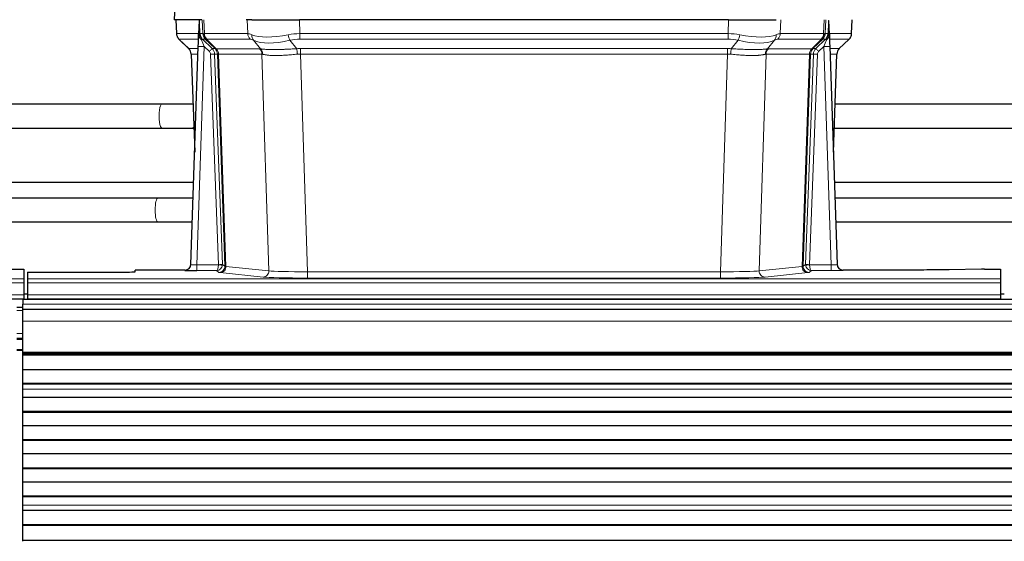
# Model space of a CAD drawing. Header units: inches. Extents: x 0 to 20790, y -12 to 14700.
# Tile 116 of 256: x 3604 to 4098, y 11920 to 12181. Entities that reach past the tile are written whole.
import ezdxf

# ---------------------------------------------------------------- set-up
doc = ezdxf.new("R2010")
doc.units = ezdxf.units.IN
doc.layers.add('1', color=7, linetype='Continuous', true_color=0xffffff)

msp = doc.modelspace()

# ---------------------------------------------------------------- linework, layer by layer
at = {"layer": '1', "color": 2, "linetype": 'Continuous', "lineweight": 25}
for p, q in [((3681.976, 12188.496), (3681.595, 12181.336)), ((3694.729, 12181.336), (3681.612, 12181.336)), ((3682.536, 12181.336), (3682.784, 12174.326)), ((3694.149, 12180.906), (3693.922, 12174.176)), ((3695.514, 12181.336), (3694.729, 12181.336)), ((3720.663, 12181.336), (3717.768, 12181.336)), ((3720.663, 12181.336), (3744.522, 12181.336)), ((3959.745, 12181.336), (3744.522, 12181.336)), ((3959.745, 12181.336), (3983.604, 12181.336)), ((4010.345, 12174.176), (4010.118, 12180.906)), ((4021.483, 12174.326), (4021.731, 12181.336)), ((3693.922, 12174.176), (3693.921, 12174.126)), ((4010.347, 12174.126), (4010.345, 12174.176)), ((3684.197, 12171.321), (3688.986, 12166.763)), ((3690.024, 12058.481), (3693.713, 12167.858)), ((4010.554, 12167.858), (4014.243, 12058.481)), ((4015.333, 12166.812), (4020.07, 12171.321)), ((3690.146, 12164.107), (3691.925, 12114.833)), ((4012.343, 12114.833), (4014.122, 12164.107)), ((3675.513, 12138.987), (3523.212, 12138.912)), ((3691.055, 12138.988), (3690.348, 12138.988)), ((4163.552, 12138.93), (4013.21, 12138.931)), ((3522.774, 12126.911), (3675.519, 12126.987)), ((3690.343, 12126.988), (3691.487, 12126.988)), ((4012.776, 12126.931), (4163.552, 12126.93)), ((3691.402, 12099.606), (3522.884, 12099.606)), ((4181.353, 12099.606), (4012.835, 12099.606)), ((3673.533, 12091.849), (3523.116, 12091.849)), ((3691.149, 12091.849), (3673.533, 12091.849)), ((4163.327, 12091.849), (4013.116, 12091.849)), ((3523.519, 12079.849), (3673.533, 12079.849)), ((3673.533, 12079.849), (3690.745, 12079.849)), ((4013.52, 12079.849), (4163.534, 12079.849)), ((3690.017, 12058.347), (3690.024, 12058.481)), ((4014.243, 12058.481), (4014.25, 12058.347)), ((3598.176, 12056.135), (3606.134, 12056.135)), ((3606.134, 12056.135), (3606.134, 12051.362)), ((3608.134, 12054.636), (3608.134, 12051.362)), ((3608.134, 12054.636), (3652.134, 12054.636)), ((3687.036, 12055.716), (3662.134, 12055.716)), ((3662.134, 12054.898), (3662.134, 12055.716)), ((4047.134, 12055.716), (4017.231, 12055.716)), ((4086.678, 12056.124), (4070.513, 12055.88)), ((4088.176, 12056.135), (4096.134, 12056.135)), ((4096.134, 12056.135), (4096.134, 12051.362)), ((3606.134, 12051.362), (3606.134, 12049.293)), ((3606.134, 12049.293), (3606.134, 12043.267)), ((3608.134, 12051.362), (3608.134, 12049.293)), ((3608.134, 12049.293), (3608.134, 12043.267)), ((4096.134, 12051.362), (4096.134, 12049.293)), ((4096.134, 12049.293), (4096.134, 12043.267)), ((3606.134, 12043.267), (3606.134, 12041.336)), ((3608.142, 12043.596), (3606.145, 12043.596)), ((3608.134, 12043.267), (3608.134, 12041.336)), ((4098.092, 12043.596), (4096.095, 12043.596)), ((4096.134, 12043.267), (4096.134, 12041.336)), ((3118.134, 12041.336), (3606.134, 12041.336)), ((3605.634, 12040.942), (3605.634, 12038.577)), ((4582.634, 12040.942), (3605.634, 12040.942)), ((3605.634, 12035.941), (3605.634, 12038.577)), ((3606.134, 12041.336), (3606.134, 12040.942)), ((3608.134, 12041.336), (4096.134, 12041.336)), ((3608.134, 12041.336), (3608.134, 12040.942)), ((4096.134, 12041.336), (4096.134, 12040.942)), ((3605.634, 12036.942), (3602.627, 12036.942)), ((3605.634, 12030.084), (3605.634, 12035.942)), ((4582.634, 12035.942), (3605.634, 12035.942)), ((3605.634, 12014.601), (3605.634, 12030.084)), ((3605.634, 12021.442), (3602.627, 12021.442)), ((3605.634, 12015.442), (3602.627, 12015.442)), ((3605.634, 12014.177), (3605.634, 12014.601)), ((3605.634, 12013.752), (3605.634, 12014.177)), ((3605.634, 12013.086), (3605.634, 12013.752)), ((4582.634, 12013.752), (3605.634, 12013.752)), ((3605.634, 12012.95), (3605.634, 12013.086)), ((4582.634, 12013.086), (3605.634, 12013.086)), ((3605.634, 12005.718), (3605.634, 12012.95)), ((4582.634, 12012.95), (3605.634, 12012.95)), ((3605.634, 11998.784), (3605.634, 12005.718)), ((4582.634, 12005.718), (3605.634, 12005.718)), ((3605.634, 11998.43), (3605.634, 11998.784)), ((4582.634, 11998.784), (3605.634, 11998.784)), ((3605.634, 11995.982), (3605.634, 11998.43)), ((4582.634, 11998.43), (3605.634, 11998.43)), ((3605.634, 11995.955), (3605.634, 11995.982)), ((3605.634, 11991.761), (3605.634, 11995.955)), ((3605.634, 11984.69), (3605.634, 11991.761)), ((4582.634, 11991.761), (3605.634, 11991.761)), ((3605.634, 11984.337), (3605.634, 11984.69)), ((4582.634, 11984.69), (3605.634, 11984.69)), ((3605.634, 11977.619), (3605.634, 11984.337)), ((4582.634, 11984.337), (3605.634, 11984.337)), ((3605.634, 11970.548), (3605.634, 11977.619)), ((4582.634, 11977.619), (3605.634, 11977.619)), ((3605.634, 11970.195), (3605.634, 11970.548)), ((4582.634, 11970.548), (3605.634, 11970.548)), ((3605.634, 11963.477), (3605.634, 11970.195)), ((4582.634, 11970.195), (3605.634, 11970.195)), ((3605.634, 11956.406), (3605.634, 11963.477)), ((4582.634, 11963.477), (3605.634, 11963.477)), ((3605.634, 11956.052), (3605.634, 11956.406)), ((4582.634, 11956.406), (3605.634, 11956.406)), ((3605.634, 11949.335), (3605.634, 11956.052)), ((4582.634, 11956.052), (3605.634, 11956.052)), ((3605.634, 11942.264), (3605.634, 11949.335)), ((4582.634, 11949.335), (3605.634, 11949.335)), ((3605.634, 11941.91), (3605.634, 11942.264)), ((4582.634, 11942.264), (3605.634, 11942.264)), ((3605.634, 11937.717), (3605.634, 11941.91)), ((4582.634, 11941.91), (3605.634, 11941.91)), ((3605.634, 11937.689), (3605.634, 11937.717)), ((3605.634, 11935.145), (3605.634, 11937.689)), ((3605.634, 11935.138), (3605.634, 11935.145)), ((4582.634, 11935.145), (3605.634, 11935.145)), ((3605.634, 11927.933), (3605.634, 11935.138)), ((4582.634, 11935.138), (3605.634, 11935.138)), ((3605.634, 11927.579), (3605.634, 11927.933)), ((4582.634, 11927.933), (3605.634, 11927.933)), ((3605.634, 11920.057), (3605.634, 11927.579)), ((4582.634, 11927.579), (3605.634, 11927.579)), ((3605.634, 11919.637), (3605.634, 11920.057)), ((4582.634, 11920.057), (3605.634, 11920.057))]:
    msp.add_line(p, q, dxfattribs=at)
at = {"layer": '1', "color": 110, "linetype": 'Continuous', "lineweight": 13}
for p, q in [((3681.992, 12188.493), (3681.612, 12181.336)), ((3682.552, 12181.336), (3682.8, 12174.342)), ((3695.998, 12174.342), (3695.755, 12181.336)), ((3696.54, 12181.336), (3696.784, 12174.342)), ((3718.531, 12174.342), (3718.34, 12181.336)), ((3744.522, 12181.336), (3744.713, 12174.342)), ((3959.554, 12174.342), (3959.745, 12181.336)), ((3985.927, 12181.336), (3985.736, 12174.342)), ((4007.484, 12174.342), (4007.727, 12181.336)), ((4008.512, 12181.336), (4008.269, 12174.342)), ((4021.467, 12174.342), (4021.715, 12181.336)), ((3682.8, 12174.342), (3693.928, 12174.342)), ((3694.537, 12174.342), (3695.998, 12174.342)), ((3696.784, 12174.342), (3718.531, 12174.342)), ((3744.713, 12171.605), (3744.713, 12174.342)), ((3744.713, 12174.342), (3959.554, 12174.342)), ((3959.554, 12171.605), (3959.554, 12174.342)), ((3985.736, 12174.342), (4007.484, 12174.342)), ((4008.269, 12174.342), (4009.73, 12174.342)), ((4010.339, 12174.342), (4021.467, 12174.342)), ((3693.838, 12171.605), (3684.018, 12171.605)), ((3684.113, 12171.413), (3688.927, 12166.832)), ((3688.939, 12166.855), (3693.679, 12166.855)), ((3696.711, 12167.862), (3693.017, 12058.32)), ((3697.217, 12171.605), (3695.782, 12171.605)), ((3695.782, 12171.605), (3700.709, 12166.855)), ((3699.321, 12165.346), (3696.711, 12167.862)), ((3702.146, 12166.849), (3697.254, 12171.593)), ((3697.8, 12171.593), (3702.746, 12166.796)), ((3719.714, 12171.605), (3697.966, 12171.605)), ((3700.709, 12166.855), (3702.121, 12166.855)), ((3702.746, 12166.796), (3724.48, 12166.796)), ((3724.983, 12166.728), (3721.49, 12171.046)), ((3739.689, 12171.046), (3743.142, 12166.778)), ((3959.554, 12171.605), (3744.713, 12171.605)), ((3745.055, 12166.854), (3959.212, 12166.854)), ((3745.055, 12164.116), (3745.055, 12166.854)), ((3959.212, 12164.116), (3959.212, 12166.854)), ((3961.125, 12166.778), (3964.578, 12171.046)), ((3982.777, 12171.046), (3979.284, 12166.728)), ((3979.787, 12166.796), (4001.521, 12166.796)), ((4006.301, 12171.605), (3984.554, 12171.605)), ((4001.521, 12166.796), (4006.467, 12171.593)), ((4007.013, 12171.593), (4002.121, 12166.849)), ((4002.146, 12166.855), (4003.558, 12166.855)), ((4003.558, 12166.855), (4008.485, 12171.605)), ((4007.556, 12167.862), (4004.947, 12165.346)), ((4008.485, 12171.605), (4007.051, 12171.605)), ((4011.25, 12058.32), (4007.556, 12167.862)), ((4020.249, 12171.605), (4010.429, 12171.605)), ((4010.588, 12166.855), (4015.328, 12166.855)), ((4015.341, 12166.832), (4020.154, 12171.413)), ((3693.587, 12164.12), (3690.157, 12164.12)), ((3690.157, 12164.12), (3691.931, 12115.007)), ((3703.823, 12058.416), (3699.932, 12163.979)), ((3701.93, 12164.12), (3705.821, 12058.557)), ((3703.339, 12164.12), (3701.93, 12164.12)), ((3707.049, 12057.66), (3703.339, 12164.12)), ((3703.922, 12164.076), (3707.635, 12057.546)), ((3725.662, 12164.076), (3703.928, 12164.076)), ((3729.12, 12055.299), (3725.662, 12164.076)), ((3745.055, 12164.116), (3748.529, 12054.831)), ((3959.212, 12164.116), (3745.055, 12164.116)), ((3955.739, 12054.831), (3959.212, 12164.116)), ((3978.605, 12164.076), (3975.147, 12055.299)), ((4000.339, 12164.076), (3978.605, 12164.076)), ((3996.632, 12057.546), (4000.345, 12164.076)), ((4000.928, 12164.12), (3997.218, 12057.66)), ((3998.447, 12058.557), (4002.338, 12164.12)), ((4004.335, 12163.979), (4000.444, 12058.416)), ((4002.338, 12164.12), (4000.928, 12164.12)), ((4014.11, 12164.12), (4010.68, 12164.12)), ((4012.337, 12115.007), (4014.11, 12164.12)), ((3675.534, 12138.986), (3675.513, 12138.987)), ((3690.348, 12138.988), (3690.295, 12138.987)), ((3693.017, 12058.32), (3703.822, 12058.32)), ((3693.017, 12058.32), (3693.017, 12055.426)), ((3705.821, 12058.557), (3707.049, 12057.66)), ((3997.218, 12057.66), (3998.447, 12058.557)), ((4000.445, 12058.32), (4011.25, 12058.32)), ((4011.25, 12058.32), (4011.25, 12055.426)), ((3687.026, 12055.583), (3687.036, 12055.716)), ((3693.017, 12055.426), (3702.859, 12055.426)), ((3704.053, 12054.554), (3702.859, 12055.426)), ((3726.211, 12052.183), (3704.726, 12054.43)), ((3707.635, 12057.546), (3729.12, 12055.299)), ((3748.529, 12054.831), (3748.529, 12051.727)), ((3748.529, 12054.831), (3955.739, 12054.831)), ((3955.739, 12054.831), (3955.739, 12051.727)), ((3975.147, 12055.299), (3996.632, 12057.546)), ((3999.541, 12054.43), (3978.056, 12052.183)), ((4001.408, 12055.426), (4000.214, 12054.554)), ((4011.25, 12055.426), (4001.408, 12055.426)), ((4017.231, 12055.716), (4017.241, 12055.583)), ((3118.134, 12051.362), (3606.134, 12051.362)), ((3118.134, 12049.293), (3606.134, 12049.293)), ((3608.134, 12051.362), (4096.134, 12051.362)), ((3608.134, 12049.293), (4096.134, 12049.293)), ((3955.739, 12051.727), (3748.529, 12051.727)), ((3118.134, 12043.267), (3606.134, 12043.267)), ((3608.134, 12043.267), (4096.134, 12043.267)), ((4582.634, 12038.577), (3605.634, 12038.577)), ((3605.634, 12035.419), (3602.627, 12035.419)), ((4582.634, 12030.084), (3605.634, 12030.084)), ((3605.634, 12023.979), (3602.627, 12023.979)), ((3605.634, 12020.942), (3602.627, 12020.942)), ((3605.634, 12015.942), (3602.627, 12015.942)), ((4582.634, 12014.601), (3605.634, 12014.601)), ((4582.634, 12014.177), (3605.634, 12014.177)), ((4582.634, 11995.982), (3605.634, 11995.982)), ((4582.634, 11995.955), (3605.634, 11995.955)), ((4582.634, 11937.717), (3605.634, 11937.717)), ((4582.634, 11937.689), (3605.634, 11937.689))]:
    msp.add_line(p, q, dxfattribs=at)
for centre, major_axis, ratio, start_param, end_param in [((3686.795, 12174.482), (0, 4), 0.9993908, 1.6057029, 2.3736478), ((3692.539, 12174.273), (-1.999, -0.077), 0.1036431, 2.3309857, 3.1065184), ((3693.807, 12170.821), (-1.583, -1.222), 0.0276319, 2.3426468, 3.1139303), ((3698.559, 12174.482), (-3.533, 1.889), 0.9978056, 1.1483104, 1.2948107), ((3723.793, 12151.482), (-27.808, 22.856), 0.0163197, 6.2307104, 6.2626907), ((3699.994, 12174.482), (0, 4), 0.9993908, 1.6057029, 2.3736478), ((3722.643, 12184.572), (26.658, 10.191), 0.0473724, 3.1922144, 3.3375655), ((3700.031, 12174.47), (1.703, 3.619), 0.9971774, 2.0444506, 2.8128075), ((3723.793, 12151.482), (-27.661, 22.629), 0.1172119, 6.1415195, 6.1734997), ((3700.496, 12174.47), (-0.603, 3.954), 0.9772749, 1.4578558, 2.2262127), ((3700.662, 12174.482), (0, 4), 0.9702957, 1.6057029, 2.3736478), ((3745.362, 12151.482), (-27.492, 22.639), 0.1155218, 5.9182109, 6.1390417), ((3722.41, 12174.482), (0, 4), 0.9702957, 1.6057029, 2.3736478), ((3724.186, 12173.923), (1.736, 3.604), 0.8689501, 2.008197, 2.795133), ((3744.459, 12184.572), (26.677, 8.186), 0.3267204, 3.5164364, 4.4002733), ((3745.362, 12151.482), (-26.983, 1.545), 0.8452785, 4.7847941, 5.0056249), ((3739.689, 12173.923), (-0.881, 3.902), 0.2224052, 1.5615969, 2.3485329), ((3958.905, 12151.482), (26.983, 1.545), 0.8452785, 1.2775604, 1.4983912), ((3964.578, 12173.923), (-0.881, -3.902), 0.2224052, 0.7930597, 1.5799958), ((3959.808, 12184.572), (-26.677, 8.186), 0.3267204, 1.882912, 2.7667489), ((3980.081, 12173.923), (1.736, -3.604), 0.8689501, 0.3464596, 1.1333957), ((3958.905, 12151.482), (27.492, 22.639), 0.1155218, 0.1441436, 0.3649744), ((3981.858, 12174.482), (0, -4), 0.9702957, 0.7679449, 1.5358897), ((4003.605, 12174.482), (0, -4), 0.9702957, 0.7679449, 1.5358897), ((4003.771, 12174.47), (-0.603, -3.954), 0.9772749, 0.9153799, 1.6837369), ((4004.236, 12174.47), (1.703, -3.619), 0.9971774, 0.3287851, 1.0971421), ((4004.274, 12174.482), (0, -4), 0.9993908, 0.7679449, 1.5358897), ((3980.474, 12151.482), (27.661, 22.629), 0.1172122, 0.109686, 0.1416662), ((3981.625, 12184.572), (-26.658, 10.191), 0.0473724, 2.9456198, 3.0909709), ((3980.474, 12151.482), (27.808, 22.856), 0.0163197, 0.0204946, 0.0524747), ((4005.709, 12174.482), (3.533, 1.889), 0.9978056, 4.9883748, 5.1348751), ((4010.46, 12170.821), (1.583, -1.222), 0.0276319, 3.169255, 3.9405385), ((4011.728, 12174.273), (-1.999, 0.077), 0.1036431, 0.0350743, 0.8106069), ((4017.472, 12174.482), (0, 4), 0.9993908, 3.9095375, 4.6774824), ((3707.834, 12148.605), (-23.826, 22.997), 0.016839, 6.265741, 6.3949638), ((3713.807, 12142.837), (-24.879, 24.014), 0.016827, 6.2657537, 6.3097783), ((3686.162, 12163.977), (0, -4), 0.9993908, 1.606401, 2.3736478), ((3696.711, 12167.757), (2.998, -0.101), 0.0348797, 1.5719726, 3.1427689), ((3694.393, 12170.166), (-1.388, -1.44), 0.0242285, 2.3413968, 3.1173399), ((3696.711, 12167.932), (-1.856, 4.567), 0.0053314, 0.7881854, 1.5839148), ((3721.016, 12148.604), (-23.81, 22.997), 0.0168486, 6.2337623, 6.2657425), ((3722.643, 12184.572), (25.449, 12.923), 0.0600246, 3.1865743, 3.3319254), ((3721.097, 12148.605), (-23.636, 22.829), 0.1185166, 6.1610865, 6.1930668), ((3699.321, 12165.416), (-1.388, -1.44), 0.0242285, 1.5456675, 3.1173399), ((3697.932, 12163.977), (-2.83, 2.828), 0.9993905, 3.9625957, 4.7298425), ((3699.344, 12163.977), (0, -4), 0.9993908, 1.606401, 2.3736478), ((3726.958, 12142.837), (-24.848, 24.014), 0.0168509, 6.2432976, 6.2657509), ((3699.369, 12163.971), (-1.442, -3.731), 0.998056, 1.9750302, 2.7420583), ((3700.044, 12163.919), (-0.019, -4), 0.9702844, 1.6145674, 2.378208), ((3700.05, 12163.919), (0, -4), 0.9702957, 1.6100662, 2.3736478), ((3742.666, 12148.605), (-23.46, 22.829), 0.1194803, 5.9401815, 6.1610123), ((3744.459, 12184.572), (25.873, 10.634), 0.4068526, 3.4799804, 4.3638173), ((3748.546, 12142.687), (-24.592, 23.931), 0.1189226, 6.0865623, 6.1615802), ((3721.784, 12163.919), (0, -4), 0.9702957, 1.6100662, 2.3736478), ((3722.287, 12163.851), (-0.926, -3.891), 0.9457602, 1.8333412, 2.5978993), ((3745.362, 12148.605), (-16.721, 16.271), 0.9721633, 5.498263, 5.7190939), ((3745.844, 12142.854), (-17.528, 16.98), 0.9676454, 5.4983416, 5.5781892), ((3743.142, 12163.9), (0.32, -3.987), 0.0824896, 1.6016287, 2.3703401), ((3958.423, 12142.854), (17.528, 16.98), 0.9676454, 0.704996, 0.7848435), ((3958.905, 12148.605), (16.721, 16.271), 0.9721633, 0.5640914, 0.7849222), ((3961.125, 12163.9), (0.32, 3.987), 0.0824896, 0.7712526, 1.5399639), ((3959.808, 12184.572), (-25.873, 10.634), 0.4068526, 1.919368, 2.8032049), ((3981.98, 12163.851), (-0.926, 3.891), 0.9457602, 0.5436933, 1.3082514), ((3982.483, 12163.919), (0, 4), 0.9702957, 0.7679449, 1.5315264), ((3955.722, 12142.687), (24.592, 23.931), 0.1189226, 0.1216051, 0.196623), ((3961.601, 12148.605), (23.46, 22.829), 0.1194803, 0.122173, 0.3430038), ((4004.217, 12163.919), (0, 4), 0.9702957, 0.7679449, 1.5315264), ((4004.223, 12163.919), (-0.019, 4), 0.9702844, 0.7633847, 1.5270253), ((4004.898, 12163.971), (-1.442, 3.731), 0.998056, 0.3995344, 1.1665625), ((4004.923, 12163.977), (0, 4), 0.9993908, 0.7679449, 1.5351916), ((3977.31, 12142.838), (24.847, 24.013), 0.0168511, 0.0174346, 0.0398881), ((4006.335, 12163.977), (2.83, 2.828), 0.9993905, 1.5533428, 2.3205896), ((4004.947, 12165.416), (1.388, -1.44), 0.0242285, 3.1658454, 4.7375178), ((3983.17, 12148.605), (23.636, 22.829), 0.1185166, 0.0901186, 0.1220989), ((3981.625, 12184.572), (-25.449, 12.923), 0.0600246, 2.9512599, 3.096611), ((3983.251, 12148.604), (23.81, 22.997), 0.0168486, 0.0174428, 0.049423), ((4007.556, 12167.932), (1.856, 4.567), 0.0053314, 4.6992705, 5.4949999), ((4007.556, 12167.757), (2.998, 0.101), 0.0348797, 6.2820091, 7.8528054), ((4009.874, 12170.166), (1.388, -1.44), 0.0242285, 3.1658454, 3.9417885), ((4018.105, 12163.977), (0, -4), 0.9993908, 3.9095375, 4.6767843), ((3990.46, 12142.837), (24.879, 24.014), 0.016827, 6.2565923, 6.3006169), ((3996.434, 12148.605), (23.826, 22.997), 0.016839, 6.1714068, 6.3006297), ((3697.932, 12163.908), (-1.703, 1.052), 0.998638, 3.7311375, 4.4983842), ((3699.932, 12164.049), (-1.999, -0.074), 0.0348758, 1.5695108, 3.106687), ((3724.181, 12139.96), (-20.849, 24.157), 0.0182438, 6.248525, 6.2709784), ((3745.85, 12139.81), (-20.559, 24.143), 0.1188179, 6.1116391, 6.1866571), ((3745.844, 12139.977), (-2.819, 24.028), 0.8253154, 6.1813941, 6.2612416), ((3958.423, 12139.977), (2.819, 24.028), 0.8253154, 0.0219437, 0.1017912), ((3958.418, 12139.81), (20.559, 24.143), 0.118818, 0.0965283, 0.1715462), ((3980.086, 12139.959), (20.85, 24.158), 0.0182434, 0.0122066, 0.0346596), ((4004.335, 12164.049), (1.999, -0.074), 0.0348758, 3.1764983, 4.7136745), ((4006.335, 12163.908), (1.703, 1.052), 0.998638, 1.7848011, 2.5520478), ((3993.237, 12139.96), (20.882, 24.158), 0.0154016, 6.2548756, 6.2989002), ((3675.516, 12132.987), (-0.003, 6), 0.2414831, 0, 3.1420998), ((3690.346, 12132.988), (0.002, 6), 0.5000061, 6.0438559, 6.2831853), ((3690.346, 12132.988), (0.002, 6), 0.5000061, 3.1411225, 3.5266548), ((3673.533, 12085.849), (0, -6), 0.2414908, 3.1415927, 4.712389), ((3673.533, 12085.849), (0, -6), 0.2414908, 4.712389, 6.2831853), ((3687.026, 12058.582), (-2.991, 0.235), 0.9996552, 1.6492063, 3.1415821), ((3693.029, 12058.582), (3.005, 0.103), 0.0869619, 3.134501, 4.7052973), ((3702.859, 12058.425), (0.028, 3), 0.3214645, 3.1707908, 4.6805006), ((3702.859, 12058.425), (0.98, 2.84), 0.9849493, 3.4786225, 4.9883323), ((3702.823, 12058.382), (-0.606, 0.798), 0.9977276, 4.00347, 4.0992355), ((3703.822, 12058.39), (1.997, -0.118), 0.0348391, 4.7144422, 6.2458161), ((3703.823, 12058.486), (1.999, 0.074), 0.0348758, 4.7111034, 6.2482796), ((3702.823, 12058.451), (-0.383, 2.976), 0.9995817, 4.5240333, 4.6197988), ((4001.444, 12058.451), (0.383, 2.976), 0.9995814, 1.6633167, 1.7590822), ((4000.444, 12058.486), (1.999, -0.074), 0.0348758, 3.1764983, 4.7136745), ((4000.445, 12058.39), (-1.997, -0.118), 0.0348391, 0.0373692, 1.5687431), ((4001.408, 12058.425), (-0.98, 2.84), 0.9849493, 1.294853, 2.8045628), ((4001.444, 12058.382), (0.606, 0.798), 0.9977275, 2.1839011, 2.2796666), ((4001.408, 12058.425), (-0.028, 3), 0.3214645, 1.6026847, 3.1123946), ((4011.238, 12058.582), (-3.005, 0.103), 0.0869619, 1.577888, 3.1486843), ((4017.241, 12058.582), (-2.991, -0.235), 0.9996552, 0.0000105, 1.4923863), ((3704.053, 12057.553), (-1.769, -2.423), 0.9990158, 0.6312732, 2.2367485), ((3727.052, 12054.576), (-23.014, 0), 0.0261612, 0.0358052, 0.2451294), ((3704.726, 12057.429), (-0.312, -2.984), 0.969741, 0.1074293, 1.71115), ((3727.052, 12057.575), (-20.016, 0.105), 0.0266879, 0.0359631, 0.2452873), ((3726.211, 12055.182), (-0.312, -2.984), 0.969741, 0.1074293, 1.71115), ((3748.535, 12055.328), (-20.013, 0.095), 0.0248544, 0.2452138, 1.5705958), ((3955.732, 12055.328), (20.013, 0.095), 0.0248544, 4.7125895, 6.0379715), ((3978.056, 12055.182), (0.312, -2.984), 0.969741, 4.5720353, 6.175756), ((3999.541, 12057.429), (0.312, -2.984), 0.969741, 4.5720353, 6.175756), ((3977.215, 12057.575), (20.016, 0.105), 0.0266879, 6.037898, 6.2472222), ((4000.214, 12057.553), (1.769, -2.423), 0.9990158, 4.0464368, 5.6519121), ((3977.215, 12054.576), (23.014, 0), 0.0261612, 6.0380559, 6.2473801), ((4011.238, 12055.583), (-6.003, 0), 0.0262109, 1.5728579, 3.1436542), ((3748.535, 12052.329), (23.012, 0), 0.0261647, 3.3867297, 4.7121117), ((3955.732, 12052.329), (-23.012, 0), 0.0261647, 1.5710736, 2.8964556)]:
    msp.add_ellipse(centre, major_axis=major_axis, ratio=ratio, start_param=start_param, end_param=end_param, dxfattribs=at)
at = {"layer": '1', "color": 2, "linetype": 'Continuous', "lineweight": 25}
for centre, major_axis, ratio, start_param, end_param in [((3693.713, 12168.033), (0.227, 6.726), 0.0008736, 4.686473, 5.8457525), ((4010.554, 12168.033), (-0.227, 6.726), 0.0008736, 0.4374328, 1.5967123), ((4017.377, 12174.29), (3.174, -2.434), 0.9869112, 6.1322815, 6.2830018), ((3686.15, 12163.954), (3.886, 0.947), 0.998973, 6.0801535, 6.8477658), ((4018.118, 12163.954), (-3.886, 0.947), 0.998973, 5.7186048, 6.4862172), ((3711.031, 12139.96), (-20.882, 24.158), 0.0154016, 6.2674704, 6.311495), ((3687.037, 12058.719), (0.15, 3), 0.998739, 3.1914798, 4.7286497), ((4017.23, 12058.719), (-0.15, 3), 0.998739, 1.5545356, 3.0917055), ((3652.134, 12054.898), (-10, 0), 0.0261859, 1.5707963, 3.1415927), ((3693.029, 12055.583), (6.003, 0), 0.0262109, 3.1395311, 4.7103274), ((4088.179, 12056.056), (-3, 0), 0.0262223, 4.7133912, 5.2365954)]:
    msp.add_ellipse(centre, major_axis=major_axis, ratio=ratio, start_param=start_param, end_param=end_param, dxfattribs=at)
for points in [[(3694.149, 12180.906), (3694.187, 12180.909), (3694.245, 12180.917), (3694.269, 12180.924), (3694.273, 12180.928)], [(4009.994, 12180.928), (4009.998, 12180.924), (4010.023, 12180.917), (4010.08, 12180.909), (4010.118, 12180.906)]]:
    msp.add_open_spline(points, degree=3, dxfattribs=at)
at = {"layer": '1', "color": 110, "linetype": 'Continuous', "lineweight": 13}
for points, knots in [([(3694.273, 12180.928), (3694.279, 12180.793), (3694.285, 12180.657), (3694.296, 12180.386), (3694.302, 12180.25), (3694.319, 12179.841), (3694.33, 12179.568), (3694.353, 12179.021), (3694.364, 12178.747), (3694.386, 12178.199), (3694.397, 12177.924), (3694.419, 12177.374), (3694.43, 12177.099), (3694.451, 12176.549), (3694.462, 12176.273), (3694.494, 12175.446), (3694.516, 12174.894), (3694.537, 12174.342)], [0, 0, 0, 0, 0.0625, 0.0625, 0.125, 0.125, 0.25, 0.25, 0.375, 0.375, 0.5, 0.5, 0.625, 0.625, 0.75, 0.75, 1, 1, 1, 1]), ([(4009.73, 12174.342), (4009.752, 12174.894), (4009.773, 12175.446), (4009.816, 12176.548), (4009.838, 12177.099), (4009.87, 12177.924), (4009.881, 12178.199), (4009.904, 12178.747), (4009.915, 12179.022), (4009.937, 12179.569), (4009.948, 12179.842), (4009.965, 12180.25), (4009.971, 12180.386), (4009.982, 12180.657), (4009.988, 12180.793), (4009.994, 12180.928)], [0, 0, 0, 0, 0.25, 0.25, 0.5, 0.5, 0.625, 0.625, 0.75, 0.75, 0.875, 0.875, 0.9375, 0.9375, 1, 1, 1, 1]), ([(3724.983, 12166.728), (3725.129, 12166.708), (3725.293, 12166.686), (3725.658, 12166.639), (3725.859, 12166.615), (3726.133, 12166.585), (3726.189, 12166.579), (3726.303, 12166.567), (3726.361, 12166.561), (3726.539, 12166.544), (3726.662, 12166.532), (3727.041, 12166.498), (3727.311, 12166.476), (3727.881, 12166.437), (3728.182, 12166.419), (3728.817, 12166.388), (3729.15, 12166.374), (3729.675, 12166.358), (3729.854, 12166.353), (3730.128, 12166.347), (3730.221, 12166.346), (3730.362, 12166.343), (3730.409, 12166.342), (3730.503, 12166.341), (3730.93, 12166.335), (3731.372, 12166.332), (3732.179, 12166.334), (3733.007, 12166.343), (3733.88, 12166.362), (3734.774, 12166.387), (3735.232, 12166.403), (3735.819, 12166.425), (3735.937, 12166.43), (3736.174, 12166.439), (3736.294, 12166.444), (3736.653, 12166.459), (3736.894, 12166.47), (3737.619, 12166.503), (3738.106, 12166.526), (3739.09, 12166.576), (3739.587, 12166.601), (3740.588, 12166.653), (3741.093, 12166.679), (3742.111, 12166.73), (3742.624, 12166.755), (3743.142, 12166.778)], [0, 0, 0, 0, 0.0625, 0.0625, 0.125, 0.125, 0.140625, 0.140625, 0.15625, 0.15625, 0.1875, 0.1875, 0.25, 0.25, 0.3125, 0.3125, 0.375, 0.375, 0.40625, 0.40625, 0.421875, 0.421875, 0.4296875, 0.4296875, 0.4375, 0.5, 0.5, 0.5625, 0.625, 0.625, 0.6875, 0.6875, 0.703125, 0.703125, 0.71875, 0.71875, 0.75, 0.75, 0.8125, 0.8125, 0.875, 0.875, 0.9375, 0.9375, 1, 1, 1, 1]), ([(3961.125, 12166.778), (3961.643, 12166.755), (3962.159, 12166.73), (3963.184, 12166.679), (3963.694, 12166.652), (3964.328, 12166.62), (3964.455, 12166.613), (3964.708, 12166.6), (3964.834, 12166.594), (3965.211, 12166.574), (3965.46, 12166.562), (3966.202, 12166.524), (3966.689, 12166.501), (3967.648, 12166.457), (3968.12, 12166.438), (3969.048, 12166.402), (3969.505, 12166.387), (3970.179, 12166.368), (3970.401, 12166.363), (3970.732, 12166.355), (3970.842, 12166.353), (3971.006, 12166.35), (3971.06, 12166.349), (3971.169, 12166.347), (3971.656, 12166.339), (3972.124, 12166.334), (3972.929, 12166.333), (3973.707, 12166.337), (3974.43, 12166.353), (3975.126, 12166.375), (3975.46, 12166.388), (3975.86, 12166.408), (3975.939, 12166.412), (3976.096, 12166.421), (3976.173, 12166.425), (3976.402, 12166.439), (3976.55, 12166.448), (3976.98, 12166.478), (3977.248, 12166.5), (3977.75, 12166.545), (3977.983, 12166.568), (3978.414, 12166.616), (3978.613, 12166.64), (3978.975, 12166.686), (3979.138, 12166.708), (3979.284, 12166.728)], [0, 0, 0, 0, 0.0625, 0.0625, 0.125, 0.125, 0.140625, 0.140625, 0.15625, 0.15625, 0.1875, 0.1875, 0.25, 0.25, 0.3125, 0.3125, 0.375, 0.375, 0.40625, 0.40625, 0.421875, 0.421875, 0.4296875, 0.4296875, 0.4375, 0.5, 0.5, 0.5625, 0.625, 0.625, 0.6875, 0.6875, 0.703125, 0.703125, 0.71875, 0.71875, 0.75, 0.75, 0.8125, 0.8125, 0.875, 0.875, 0.9375, 0.9375, 1, 1, 1, 1]), ([(3703.922, 12164.076), (3703.771, 12164.075), (3703.649, 12164.078), (3703.461, 12164.091), (3703.396, 12164.101), (3703.36, 12164.116)], [0, 0, 0, 0, 0.5, 0.5, 1, 1, 1, 1]), ([(3743.461, 12164.05), (3742.972, 12164.005), (3742.488, 12163.96), (3741.529, 12163.871), (3741.053, 12163.827), (3740.111, 12163.742), (3739.644, 12163.701), (3738.719, 12163.623), (3738.26, 12163.586), (3737.579, 12163.536), (3737.353, 12163.52), (3737.015, 12163.498), (3736.903, 12163.49), (3736.68, 12163.476), (3736.569, 12163.469), (3736.017, 12163.436), (3735.586, 12163.414), (3734.743, 12163.377), (3733.918, 12163.35), (3733.132, 12163.339), (3732.366, 12163.338), (3731.992, 12163.342), (3731.583, 12163.351), (3731.538, 12163.352), (3731.448, 12163.355), (3731.403, 12163.356), (3731.268, 12163.36), (3731.002, 12163.369), (3730.744, 12163.38), (3730.24, 12163.405), (3729.917, 12163.427), (3729.301, 12163.476), (3729.006, 12163.505), (3728.446, 12163.568), (3728.18, 12163.603), (3727.802, 12163.659), (3727.679, 12163.679), (3727.501, 12163.708), (3727.443, 12163.719), (3727.327, 12163.739), (3727.271, 12163.749), (3726.993, 12163.801), (3726.788, 12163.844), (3726.41, 12163.93), (3726.237, 12163.973), (3726.082, 12164.015)], [0, 0, 0, 0, 0.0625, 0.0625, 0.125, 0.125, 0.1875, 0.1875, 0.25, 0.25, 0.28125, 0.28125, 0.296875, 0.296875, 0.3125, 0.3125, 0.375, 0.375, 0.4375, 0.5, 0.5, 0.5625, 0.5625, 0.5703125, 0.5703125, 0.578125, 0.578125, 0.59375, 0.625, 0.625, 0.6875, 0.6875, 0.75, 0.75, 0.8125, 0.8125, 0.84375, 0.84375, 0.859375, 0.859375, 0.875, 0.875, 0.9375, 0.9375, 1, 1, 1, 1]), ([(3978.186, 12164.015), (3978.03, 12163.973), (3977.858, 12163.93), (3977.483, 12163.845), (3977.279, 12163.802), (3976.841, 12163.72), (3976.607, 12163.68), (3976.107, 12163.606), (3975.841, 12163.571), (3975.419, 12163.523), (3975.274, 12163.507), (3975.051, 12163.486), (3974.976, 12163.479), (3974.823, 12163.465), (3974.746, 12163.459), (3974.358, 12163.427), (3974.035, 12163.406), (3973.365, 12163.372), (3972.671, 12163.346), (3971.93, 12163.338), (3971.165, 12163.339), (3970.77, 12163.344), (3970.312, 12163.355), (3970.261, 12163.356), (3970.158, 12163.358), (3970.107, 12163.36), (3969.952, 12163.364), (3969.641, 12163.374), (3969.326, 12163.386), (3968.691, 12163.413), (3968.261, 12163.436), (3967.386, 12163.488), (3966.942, 12163.518), (3966.041, 12163.584), (3965.583, 12163.62), (3964.886, 12163.678), (3964.652, 12163.699), (3964.298, 12163.73), (3964.179, 12163.74), (3963.942, 12163.761), (3963.822, 12163.772), (3963.226, 12163.826), (3962.746, 12163.87), (3961.781, 12163.96), (3961.295, 12164.005), (3960.806, 12164.05)], [0, 0, 0, 0, 0.0625, 0.0625, 0.125, 0.125, 0.1875, 0.1875, 0.25, 0.25, 0.28125, 0.28125, 0.296875, 0.296875, 0.3125, 0.3125, 0.375, 0.375, 0.4375, 0.5, 0.5, 0.5625, 0.5625, 0.5703125, 0.5703125, 0.578125, 0.578125, 0.59375, 0.625, 0.625, 0.6875, 0.6875, 0.75, 0.75, 0.8125, 0.8125, 0.84375, 0.84375, 0.859375, 0.859375, 0.875, 0.875, 0.9375, 0.9375, 1, 1, 1, 1]), ([(4000.907, 12164.116), (4000.871, 12164.101), (4000.806, 12164.091), (4000.618, 12164.078), (4000.496, 12164.075), (4000.345, 12164.076)], [0, 0, 0, 0, 0.5, 0.5, 1, 1, 1, 1])]:
    msp.add_open_spline(points, degree=3, knots=knots, dxfattribs=at)
at = {"layer": '1', "color": 2, "linetype": 'Continuous', "lineweight": 25}
for points, knots in [([(3682.797, 12174.29), (3682.794, 12174.258), (3682.773, 12173.93), (3682.92, 12173.367), (3683.161, 12172.724), (3683.404, 12172.297), (3683.576, 12172.043), (3683.675, 12171.908), (3683.716, 12171.856)], [0, 0, 0, 0, 0.0267984, 0.2769207, 0.4859555, 0.6569382, 0.8419831, 1, 1, 1, 1]), ([(3693.921, 12174.126), (3693.917, 12174.005), (3693.919, 12173.767), (3693.944, 12173.534), (3693.972, 12173.361), (3693.983, 12173.303), (3694.002, 12173.217), (3694.008, 12173.189), (3694.022, 12173.132), (3694.03, 12173.104), (3694.068, 12172.964), (3694.105, 12172.856), (3694.191, 12172.645), (3694.24, 12172.544), (3694.309, 12172.42), (3694.324, 12172.396), (3694.353, 12172.347), (3694.368, 12172.323), (3694.414, 12172.252), (3694.446, 12172.205), (3694.514, 12172.115), (3694.549, 12172.07), (3694.621, 12171.983), (3694.658, 12171.941), (3694.716, 12171.878), (3694.736, 12171.857), (3694.775, 12171.816), (3694.795, 12171.795), (3694.836, 12171.753), (3694.856, 12171.731), (3694.896, 12171.688), (3694.916, 12171.665), (3694.935, 12171.642)], [0, 0, 0, 0, 0.125, 0.25, 0.25, 0.3125, 0.3125, 0.34375, 0.34375, 0.375, 0.375, 0.5, 0.5, 0.625, 0.625, 0.65625, 0.65625, 0.6875, 0.6875, 0.75, 0.75, 0.8125, 0.8125, 0.875, 0.875, 0.90625, 0.90625, 0.9375, 0.9375, 0.96875, 0.96875, 1, 1, 1, 1]), ([(3694.537, 12174.342), (3694.539, 12174.288), (3694.543, 12174.235), (3694.551, 12174.128), (3694.557, 12174.075), (3694.576, 12173.919), (3694.593, 12173.817), (3694.635, 12173.616), (3694.659, 12173.518), (3694.715, 12173.323), (3694.747, 12173.227), (3694.8, 12173.084), (3694.819, 12173.037), (3694.858, 12172.942), (3694.879, 12172.895), (3694.944, 12172.755), (3694.99, 12172.663), (3695.091, 12172.482), (3695.145, 12172.392), (3695.261, 12172.215), (3695.323, 12172.128), (3695.39, 12172.041)], [0, 0, 0, 0, 0.0625, 0.0625, 0.125, 0.125, 0.25, 0.25, 0.375, 0.375, 0.5, 0.5, 0.5625, 0.5625, 0.625, 0.625, 0.75, 0.75, 0.875, 0.875, 1, 1, 1, 1]), ([(4008.877, 12172.041), (4008.894, 12172.063), (4008.91, 12172.084), (4008.943, 12172.128), (4008.959, 12172.15), (4009.006, 12172.216), (4009.036, 12172.26), (4009.123, 12172.393), (4009.177, 12172.482), (4009.278, 12172.664), (4009.324, 12172.756), (4009.389, 12172.896), (4009.409, 12172.943), (4009.448, 12173.037), (4009.467, 12173.085), (4009.52, 12173.228), (4009.552, 12173.324), (4009.608, 12173.518), (4009.633, 12173.617), (4009.674, 12173.817), (4009.691, 12173.919), (4009.71, 12174.075), (4009.716, 12174.128), (4009.725, 12174.235), (4009.728, 12174.288), (4009.73, 12174.342)], [0, 0, 0, 0, 0.03125, 0.03125, 0.0625, 0.0625, 0.125, 0.125, 0.25, 0.25, 0.375, 0.375, 0.4375, 0.4375, 0.5, 0.5, 0.625, 0.625, 0.75, 0.75, 0.875, 0.875, 0.9375, 0.9375, 1, 1, 1, 1]), ([(4009.332, 12171.642), (4009.351, 12171.665), (4009.371, 12171.688), (4009.411, 12171.731), (4009.432, 12171.753), (4009.472, 12171.795), (4009.492, 12171.815), (4009.531, 12171.857), (4009.551, 12171.878), (4009.608, 12171.941), (4009.646, 12171.983), (4009.718, 12172.069), (4009.753, 12172.114), (4009.82, 12172.204), (4009.852, 12172.25), (4009.898, 12172.321), (4009.913, 12172.345), (4009.943, 12172.394), (4009.957, 12172.419), (4010.027, 12172.542), (4010.076, 12172.645), (4010.162, 12172.855), (4010.199, 12172.964), (4010.237, 12173.104), (4010.245, 12173.132), (4010.259, 12173.188), (4010.265, 12173.217), (4010.284, 12173.303), (4010.295, 12173.36), (4010.323, 12173.534), (4010.348, 12173.767), (4010.351, 12174.005), (4010.347, 12174.126)], [0, 0, 0, 0, 0.03125, 0.03125, 0.0625, 0.0625, 0.09375, 0.09375, 0.125, 0.125, 0.1875, 0.1875, 0.25, 0.25, 0.3125, 0.3125, 0.34375, 0.34375, 0.375, 0.375, 0.5, 0.5, 0.625, 0.625, 0.65625, 0.65625, 0.6875, 0.6875, 0.75, 0.75, 0.875, 1, 1, 1, 1]), ([(4020.551, 12171.856), (4020.608, 12171.924), (4020.736, 12172.107), (4020.986, 12172.489), (4021.291, 12173.171), (4021.497, 12173.822), (4021.465, 12174.234), (4021.46, 12174.29)], [0, 0, 0, 0, 0.2255282, 0.4356233, 0.6511466, 0.9537437, 1, 1, 1, 1]), ([(3694.935, 12171.642), (3695.006, 12171.555), (3695.078, 12171.47), (3695.191, 12171.346), (3695.229, 12171.305), (3695.306, 12171.224), (3695.346, 12171.184), (3695.385, 12171.145)], [0, 0, 0, 0, 0.5, 0.5, 0.75, 0.75, 1, 1, 1, 1]), ([(4008.882, 12171.145), (4008.922, 12171.184), (4008.961, 12171.224), (4009.038, 12171.305), (4009.076, 12171.346), (4009.189, 12171.47), (4009.262, 12171.555), (4009.332, 12171.642)], [0, 0, 0, 0, 0.25, 0.25, 0.5, 0.5, 1, 1, 1, 1]), ([(3690.348, 12138.988), (3689.089, 12138.989), (3685.561, 12138.99), (3680.313, 12138.989), (3676.703, 12138.988), (3675.513, 12138.987)], [0, 0, 0, 0, 0.2785609, 0.7634578, 1, 1, 1, 1]), ([(3675.519, 12126.987), (3676.926, 12126.988), (3680.747, 12126.989), (3685.968, 12126.99), (3689.279, 12126.989), (3690.343, 12126.988)], [0, 0, 0, 0, 0.2785568, 0.7630552, 1, 1, 1, 1]), ([(4070.513, 12055.88), (4066.98, 12055.826), (4063.178, 12055.785), (4055.295, 12055.73), (4051.215, 12055.716), (4047.134, 12055.716)], [0, 0, 0, 0, 0.5, 0.5, 1, 1, 1, 1])]:
    msp.add_open_spline(points, degree=3, knots=knots, dxfattribs=at)
at = {"layer": '1', "color": 110, "linetype": 'Continuous', "lineweight": 13}
for points in [[(3702.146, 12166.849), (3702.181, 12166.837), (3702.316, 12166.816), (3702.577, 12166.802), (3702.741, 12166.796)], [(4001.527, 12166.796), (4001.69, 12166.802), (4001.952, 12166.816), (4002.086, 12166.837), (4002.121, 12166.849)]]:
    msp.add_open_spline(points, degree=3, dxfattribs=at)
for points, weights in [([(3702.741, 12166.796), (3702.743, 12166.796), (3702.746, 12166.796)], [0.500000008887, 0.499999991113, 0.500000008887]), ([(4001.521, 12166.796), (4001.524, 12166.796), (4001.527, 12166.796)], [0.499999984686, 0.500000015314, 0.499999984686]), ([(3703.928, 12164.076), (3703.925, 12164.076), (3703.922, 12164.076)], [0.50000001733, 0.49999998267, 0.50000001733]), ([(4000.345, 12164.076), (4000.342, 12164.076), (4000.339, 12164.076)], [0.500000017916, 0.499999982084, 0.500000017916])]:
    msp.add_rational_spline(points, weights, degree=2, dxfattribs=at)

doc.saveas('drawing.dxf')
